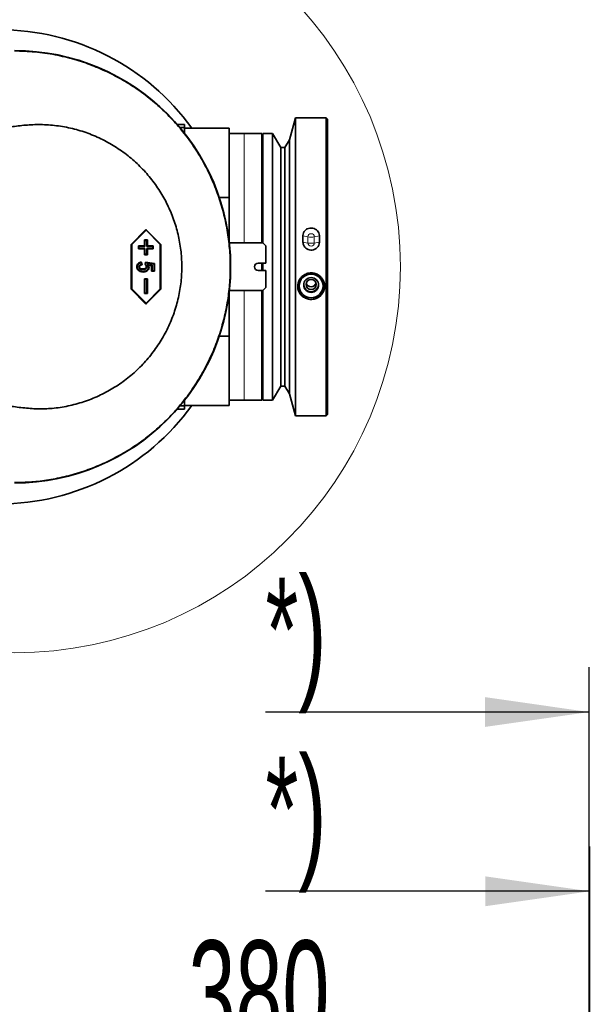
# Model space of a CAD drawing. Header units: millimetres. Extents: x 0 to 11920, y 0 to 8400.
# Tile 96 of 121: x 9409 to 9792, y 3374 to 4034. Entities that reach past the tile are written whole.
import ezdxf

# ---------------------------------------------------------------- set-up
doc = ezdxf.new("R2010")
doc.units = ezdxf.units.MM
doc.header["$LTSCALE"] = 20
doc.layers.add('SVART_TEXT', color=7, linetype='Continuous')
doc.styles.add('SLDTEXTSTYLE0', font='TXT', dxfattribs={"width": 0.605})
doc.dimstyles.new('SLDDIMSTYLE16', dxfattribs={"dimtxt": 70, "dimasz": 70, "dimexe": 0, "dimexo": 0.0625, "dimgap": 17.5, "dimtad": 1, "dimdec": 1, "dimrnd": 1e-09, "dimzin": 12, "dimdsep": 46, "dimtxsty": 'SLDTEXTSTYLE0', "dimsah": 1, "dimcen": 0.09, "dimse1": 1, "dimsd1": 1, "dimadec": 0, "dimazin": 3, "dimtfac": 1, "dimtofl": 0, "dimtmove": 0, "dimatfit": 3, "dimfxl": 1, "dimfrac": 2, "dimtolj": 1, "dimtzin": 12, "dimarcsym": 0})
doc.dimstyles.new('SLDDIMSTYLE7', dxfattribs={"dimtxt": 70, "dimasz": 70, "dimexe": 0, "dimexo": 0.0625, "dimgap": 17.5, "dimtad": 1, "dimdec": 1, "dimrnd": 1e-09, "dimzin": 12, "dimdsep": 46, "dimtxsty": 'SLDTEXTSTYLE0', "dimsah": 1, "dimcen": 0.09, "dimadec": 0, "dimazin": 3, "dimtfac": 1, "dimtofl": 0, "dimtmove": 0, "dimatfit": 3, "dimfxl": 1, "dimfrac": 2, "dimtolj": 1, "dimtzin": 12, "dimarcsym": 0})

# ---------------------------------------------------------------- blocks, each defined once
blk = doc.blocks.new('_D_85')
at = {"layer": 'SVART_TEXT'}
for p, q in [((9412.23, 3083.41), (9412.23, 3356.49)), ((9792.23, 3181.65), (9792.23, 3356.49)), ((9412.23, 3326.49), (9792.23, 3326.49))]:
    blk.add_line(p, q, dxfattribs=at)
for points in [[(9412.23, 3326.49), (9482.23, 3316.49), (9482.23, 3336.49)], [(9792.23, 3326.49), (9722.23, 3336.49), (9722.23, 3316.49)]]:
    blk.add_solid(points, dxfattribs=at)
at = {"layer": 'SVART_TEXT', "insert": (9522.02, 3416.72), "char_height": 70, "attachment_point": 1, "style": 'SLDTEXTSTYLE0'}
blk.add_mtext('380', dxfattribs=at)
blk = doc.blocks.new('_D_86')
at = {"layer": 'SVART_TEXT'}
for p, q in [((9791.23, 3182.65), (9791.23, 3479.77)), ((9791.23, 3449.77), (9573.67, 3449.77))]:
    blk.add_line(p, q, dxfattribs=at)
blk.add_solid([(9791.23, 3449.77), (9721.23, 3459.77), (9721.23, 3439.77)], dxfattribs=at)
at = {"layer": 'SVART_TEXT', "insert": (9573.67, 3540.01), "char_height": 70, "attachment_point": 1, "style": 'SLDTEXTSTYLE0'}
blk.add_mtext('*)', dxfattribs=at)
blk = doc.blocks.new('_D_87')
at = {"layer": 'SVART_TEXT'}
for p, q in [((9790.83, 3127.75), (9790.83, 3599.99)), ((9790.83, 3569.99), (9573.67, 3569.99))]:
    blk.add_line(p, q, dxfattribs=at)
blk.add_solid([(9790.83, 3569.99), (9720.83, 3579.99), (9720.83, 3559.99)], dxfattribs=at)
at = {"layer": 'SVART_TEXT', "insert": (9573.67, 3660.22), "char_height": 70, "attachment_point": 1, "style": 'SLDTEXTSTYLE0'}
blk.add_mtext('*)', dxfattribs=at)

msp = doc.modelspace()

# ---------------------------------------------------------------- linework, layer by layer
at = {"color": 7, "linetype": 'Continuous', "lineweight": 35}
for p, q in [((9519.277308, 3964.135074), (9514.386198, 3964.135074)), ((9519.277308, 3964.135074), (9519.277308, 3961.989358)), ((9593.777308, 3968.635074), (9589.819609, 3953.864741)), ((9614.277308, 3968.635074), (9593.777308, 3968.635074)), ((9593.777308, 3968.635074), (9593.777308, 3768.635074)), ((9615.277308, 3967.635074), (9614.277308, 3968.635074)), ((9614.277308, 3768.635074), (9614.277308, 3968.635074)), ((9615.277308, 3967.635074), (9615.277308, 3769.635074)), ((9519.277308, 3961.989358), (9516.227646, 3961.989358)), ((9519.277308, 3961.989358), (9519.277308, 3958.239761)), ((9549.277308, 3961.635074), (9519.277308, 3961.635074)), ((9549.277308, 3961.635074), (9549.277308, 3915.186121)), ((9559.277308, 3958.135074), (9549.277308, 3958.135074)), ((9571.277308, 3958.135074), (9559.277308, 3958.135074)), ((9571.277308, 3958.135074), (9571.277308, 3884.635074)), ((9578.377308, 3958.135074), (9571.777308, 3958.135074)), ((9571.777308, 3958.135074), (9571.777308, 3884.635074)), ((9583.965543, 3948.635074), (9578.377308, 3958.135074)), ((9578.377308, 3958.135074), (9578.377308, 3779.135074)), ((9589.819609, 3953.864741), (9586.677308, 3948.635074)), ((9589.819609, 3953.864741), (9589.819609, 3783.405406)), ((9571.777308, 3948.635074), (9571.277308, 3948.635074)), ((9586.677308, 3948.635074), (9583.965543, 3948.635074)), ((9583.965543, 3948.635074), (9583.965543, 3788.635074)), ((9586.677308, 3948.635074), (9586.677308, 3788.635074)), ((9542.601741, 3915.186121), (9549.277308, 3915.186121)), ((9549.277308, 3915.186121), (9549.277308, 3885.635074)), ((9493.478986, 3893.635074), (9483.503345, 3883.635074)), ((9493.488255, 3893.119463), (9483.876821, 3883.484558)), ((9503.454626, 3883.635074), (9493.478986, 3893.635074)), ((9493.488255, 3893.119463), (9493.478986, 3893.635074)), ((9503.09969, 3883.484558), (9493.488255, 3893.119463)), ((9483.503345, 3883.635074), (9483.503345, 3853.635074)), ((9483.876821, 3883.484558), (9483.503345, 3883.635074)), ((9483.876821, 3883.484558), (9483.876821, 3853.785589)), ((9492.766772, 3886.270986), (9492.411835, 3886.635074)), ((9492.411835, 3886.635074), (9492.411835, 3882.635074)), ((9494.406963, 3886.635074), (9492.411835, 3886.635074)), ((9492.766772, 3886.270986), (9492.766772, 3882.270986)), ((9494.033488, 3886.270986), (9492.766772, 3886.270986)), ((9494.033488, 3886.270986), (9494.406963, 3886.635074)), ((9494.033488, 3882.270986), (9494.033488, 3886.270986)), ((9494.406963, 3882.635074), (9494.406963, 3886.635074)), ((9503.09969, 3883.484558), (9503.454626, 3883.635074)), ((9503.09969, 3853.785589), (9503.09969, 3883.484558)), ((9503.454626, 3853.635074), (9503.454626, 3883.635074)), ((9571.777308, 3884.635074), (9549.391846, 3884.635074)), ((9571.777308, 3884.635074), (9573.777308, 3882.635074)), ((9598.777308, 3885.139834), (9598.777308, 3889.426243)), ((9488.776516, 3882.270986), (9488.421579, 3882.635074)), ((9488.421579, 3882.635074), (9488.421579, 3880.635074)), ((9492.411835, 3882.635074), (9488.421579, 3882.635074)), ((9488.776516, 3880.999162), (9488.421579, 3880.635074)), ((9488.421579, 3880.635074), (9492.411835, 3880.635074)), ((9488.776516, 3882.270986), (9488.776516, 3880.999162)), ((9492.766772, 3882.270986), (9488.776516, 3882.270986)), ((9488.776516, 3880.999162), (9492.766772, 3880.999162)), ((9492.766772, 3882.270986), (9492.411835, 3882.635074)), ((9492.766772, 3880.999162), (9492.411835, 3880.635074)), ((9492.411835, 3880.635074), (9492.411835, 3876.635074)), ((9492.766772, 3876.999162), (9492.411835, 3876.635074)), ((9492.411835, 3876.635074), (9494.406963, 3876.635074)), ((9492.766772, 3880.999162), (9492.766772, 3876.999162)), ((9492.766772, 3876.999162), (9494.033488, 3876.999162)), ((9494.033488, 3882.270986), (9494.406963, 3882.635074)), ((9498.023744, 3882.270986), (9494.033488, 3882.270986)), ((9494.033488, 3880.999162), (9498.023744, 3880.999162)), ((9494.033488, 3876.999162), (9494.033488, 3880.999162)), ((9494.033488, 3880.999162), (9494.406963, 3880.635074)), ((9494.033488, 3876.999162), (9494.406963, 3876.635074)), ((9498.39722, 3882.635074), (9494.406963, 3882.635074)), ((9494.406963, 3876.635074), (9494.406963, 3880.635074)), ((9494.406963, 3880.635074), (9498.39722, 3880.635074)), ((9498.023744, 3882.270986), (9498.39722, 3882.635074)), ((9498.023744, 3880.999162), (9498.023744, 3882.270986)), ((9498.023744, 3880.999162), (9498.39722, 3880.635074)), ((9498.39722, 3880.635074), (9498.39722, 3882.635074)), ((9573.777308, 3882.635074), (9573.777308, 3871.135074)), ((9490.223243, 3871.418418), (9490.415154, 3870.264141)), ((9490.533306, 3871.829879), (9490.844235, 3869.959749)), ((9492.865273, 3870.120463), (9493.176202, 3871.674035)), ((9493.455714, 3871.261103), (9493.176202, 3871.674035)), ((9493.176202, 3871.674035), (9499.239319, 3870.73897)), ((9493.253494, 3870.250705), (9493.455714, 3871.261103)), ((9493.455714, 3871.261103), (9498.865843, 3870.426743)), ((9497.573217, 3869.631527), (9494.323899, 3870.132924)), ((9494.323899, 3870.132924), (9495.056352, 3869.652931)), ((9498.865843, 3870.426743), (9499.239319, 3870.73897)), ((9498.865843, 3870.426743), (9498.865843, 3865.960201)), ((9499.239319, 3870.73897), (9499.239319, 3865.596113)), ((9573.777308, 3871.135074), (9568.777308, 3871.135074)), ((9571.277308, 3871.135074), (9571.277308, 3866.135074)), ((9571.777308, 3871.135074), (9571.777308, 3866.135074)), ((9488.760128, 3868.580068), (9489.134125, 3868.574197)), ((9491.44737, 3866.790421), (9491.456376, 3867.154554)), ((9493.997637, 3868.645507), (9493.642596, 3868.642379)), ((9497.21828, 3869.319327), (9495.056352, 3869.652931)), ((9497.573217, 3869.631527), (9497.21828, 3869.319327)), ((9497.21828, 3865.596113), (9497.21828, 3869.319327)), ((9497.573217, 3865.960201), (9497.21828, 3865.596113)), ((9499.239319, 3865.596113), (9497.21828, 3865.596113)), ((9497.573217, 3865.960201), (9497.573217, 3869.631527)), ((9498.865843, 3865.960201), (9497.573217, 3865.960201)), ((9498.865843, 3865.960201), (9499.239319, 3865.596113)), ((9568.777308, 3866.135074), (9573.777308, 3866.135074)), ((9573.777308, 3866.135074), (9573.777308, 3854.635074)), ((9492.766772, 3860.270986), (9492.411835, 3860.635074)), ((9492.411835, 3860.635074), (9492.411835, 3850.635074)), ((9494.406963, 3860.635074), (9492.411835, 3860.635074)), ((9492.766772, 3860.270986), (9492.766772, 3850.999162)), ((9494.033488, 3860.270986), (9492.766772, 3860.270986)), ((9494.033488, 3860.270986), (9494.406963, 3860.635074)), ((9494.033488, 3850.999162), (9494.033488, 3860.270986)), ((9494.406963, 3850.635074), (9494.406963, 3860.635074)), ((9483.876821, 3853.785589), (9483.503345, 3853.635074)), ((9483.503345, 3853.635074), (9493.478986, 3843.635074)), ((9483.876821, 3853.785589), (9493.488255, 3844.150685)), ((9492.766772, 3850.999162), (9492.411835, 3850.635074)), ((9492.411835, 3850.635074), (9494.406963, 3850.635074)), ((9492.766772, 3850.999162), (9494.033488, 3850.999162)), ((9493.478986, 3843.635074), (9503.454626, 3853.635074)), ((9493.488255, 3844.150685), (9503.09969, 3853.785589)), ((9494.033488, 3850.999162), (9494.406963, 3850.635074)), ((9503.09969, 3853.785589), (9503.454626, 3853.635074)), ((9549.277308, 3851.635074), (9549.277308, 3822.084026)), ((9549.391846, 3852.635074), (9571.777308, 3852.635074)), ((9571.277308, 3852.635074), (9571.277308, 3779.135074)), ((9573.777308, 3854.635074), (9571.777308, 3852.635074)), ((9571.777308, 3852.635074), (9571.777308, 3779.135074)), ((9493.488255, 3844.150685), (9493.478986, 3843.635074)), ((9549.277308, 3822.084026), (9542.601741, 3822.084026)), ((9549.277308, 3822.084026), (9549.277308, 3775.635074)), ((9571.277308, 3788.635074), (9571.777308, 3788.635074)), ((9578.377308, 3779.135074), (9583.965543, 3788.635074)), ((9583.965543, 3788.635074), (9586.677308, 3788.635074)), ((9586.677308, 3788.635074), (9589.819609, 3783.405406)), ((9519.277308, 3779.030386), (9519.277308, 3775.280789)), ((9549.277308, 3779.135074), (9559.277308, 3779.135074)), ((9559.277308, 3779.135074), (9571.277308, 3779.135074)), ((9571.777308, 3779.135074), (9573.796068, 3779.135074)), ((9576.757867, 3779.135074), (9578.377308, 3779.135074)), ((9589.819609, 3783.405406), (9593.777308, 3768.635074)), ((9514.386198, 3773.135074), (9519.277308, 3773.135074)), ((9519.277308, 3775.280789), (9516.227646, 3775.280789)), ((9519.277308, 3775.635074), (9549.277308, 3775.635074)), ((9519.277308, 3775.280789), (9519.277308, 3773.135074)), ((9593.777308, 3768.635074), (9614.277308, 3768.635074)), ((9614.277308, 3768.635074), (9615.277308, 3769.635074))]:
    msp.add_line(p, q, dxfattribs=at)
at = {"color": 8, "linetype": 'Continuous', "lineweight": 18}
for p, q in [((9559.277308, 3884.635074), (9559.277308, 3958.135074)), ((9598.777308, 3889.426243), (9602.155987, 3888.723776)), ((9598.777308, 3885.139834), (9602.155987, 3884.582191)), ((9602.155987, 3884.582191), (9602.155987, 3888.723776)), ((9606.398628, 3888.723776), (9609.777308, 3889.426243)), ((9606.398628, 3884.582191), (9609.777308, 3885.139834)), ((9559.277308, 3779.135074), (9559.277308, 3852.635074))]:
    msp.add_line(p, q, dxfattribs=at)
at = {"color": 8, "linetype": 'Continuous', "lineweight": 18, "flags": 128}
msp.add_lwpolyline([(9606.398628, 3884.582191), (9606.398628, 3885.101712), (9606.398628, 3885.620742), (9606.398628, 3886.139268), (9606.398628, 3886.657272), (9606.398628, 3887.174741), (9606.398628, 3887.691658), (9606.398628, 3888.208008), (9606.398628, 3888.723776)], dxfattribs=at)
at = {"color": 7, "linetype": 'Continuous', "lineweight": 35, "flags": 128}
for points in [[(9609.777308, 3885.139834), (9609.777308, 3885.677522), (9609.777308, 3886.214702), (9609.777308, 3886.751359), (9609.777308, 3887.287477), (9609.777308, 3887.823041), (9609.777308, 3888.358034), (9609.777308, 3888.892439), (9609.777308, 3889.426243)], [(9487.623587, 3868.540713), (9487.464448, 3868.539351), (9487.26855, 3868.537671)], [(9491.493811, 3865.492748), (9491.497554, 3865.336405), (9491.50253, 3865.12858)], [(9494.334044, 3866.475373), (9494.419192, 3866.386187), (9494.504576, 3866.296751), (9494.589958, 3866.207314)], [(9495.134439, 3868.284177), (9495.250625, 3868.285764), (9495.379398, 3868.287528), (9495.50817, 3868.289295)]]:
    msp.add_lwpolyline(points, dxfattribs=at)
at = {"color": 7, "linetype": 'Continuous', "lineweight": 18}
msp.add_circle((9405.277308, 3868.635074), 258.832074, dxfattribs=at)
at = {"color": 7, "linetype": 'Continuous', "lineweight": 35}
for centre, radius in [((9604.267791, 3855.760588), 7.979172), ((9604.284723, 3856.421128), 4.987143), ((9604.283336, 3856.736787), 3.391321)]:
    msp.add_circle(centre, radius, dxfattribs=at)
for centre, radius, start, end in [((9395.277308, 3868.635074), 159, 35.79632563, 90), ((9405.277308, 3868.635074), 145, 270, 90), ((9568.777308, 3868.635074), 2.5, 90, 270), ((9604.267676, 3858.576154), 3.395155, 195.752662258, 270.162547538), ((9604.28694, 3858.576154), 3.395155, 269.837452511, 344.247319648), ((9604.277308, 3855.77018), 9.000182, 180.364137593, 359.635862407), ((9604.255607, 3856.779025), 4.979106, 182.357607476, 270.249713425), ((9604.299008, 3856.779025), 4.979106, 269.750286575, 357.642392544), ((9395.277308, 3868.635074), 159, 270, 324.20367437)]:
    msp.add_arc(centre, radius, start, end, dxfattribs=at)
at = {"color": 8, "linetype": 'Continuous', "lineweight": 18}
for centre, radius, start, end in [((9405.277308, 3868.635074), 144.965079, 270, 90), ((9604.277308, 3888.686055), 2.121656, 1.018719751, 178.981280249), ((9604.277308, 3900.598235), 12.062453, 259.871207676, 280.128792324), ((9604.277308, 3884.605766), 2.121451, 180.63671388, 359.36328636), ((9604.277308, 3899.575716), 15.142846, 261.947102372, 278.052897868)]:
    msp.add_arc(centre, radius, start, end, dxfattribs=at)
at = {"color": 7, "linetype": 'Continuous', "lineweight": 35}
for points, knots in [([(9405.277308, 4013.420012), (9409.833712, 4013.293537), (9418.956751, 4013.040303), (9432.513511, 4011.031036), (9445.351516, 4007.972367), (9457.387734, 4003.89081), (9468.599922, 3999.011065), (9479.368016, 3993.215798), (9489.601208, 3986.546355), (9499.220577, 3979.018366), (9508.185363, 3970.701358), (9516.428405, 3961.668508), (9523.877068, 3951.987617), (9530.462277, 3941.700012), (9536.168624, 3930.884722), (9540.957021, 3919.632871), (9544.781385, 3908.03231), (9547.590164, 3896.144884), (9549.39497, 3884.050272), (9550.189055, 3871.847551), (9549.958051, 3859.634846), (9548.673723, 3847.487579), (9546.373346, 3835.477109), (9543.083386, 3823.699193), (9538.822826, 3812.251342), (9533.590076, 3801.214043), (9527.443969, 3790.642264), (9520.441068, 3780.617469), (9512.631496, 3771.225364), (9504.040382, 3762.542436), (9494.74146, 3754.601068), (9484.815114, 3747.459404), (9474.336936, 3741.181782), (9463.355924, 3735.831586), (9451.952285, 3731.417065), (9440.221462, 3727.958961), (9428.472661, 3725.565308), (9416.801031, 3724.116789), (9409.118549, 3723.93902), (9405.277308, 3723.850135)], [0, 0, 0, 0, 0.0300515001, 0.0601704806, 0.0902219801, 0.117020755, 0.1439152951, 0.1708098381, 0.1976086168, 0.224407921, 0.2513030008, 0.2781980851, 0.3049973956, 0.3317960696, 0.3586905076, 0.3855849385, 0.4123836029, 0.4391826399, 0.4660774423, 0.4929722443, 0.5197712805, 0.5465708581, 0.5734662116, 0.6003615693, 0.6271611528, 0.6539602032, 0.6808550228, 0.7077498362, 0.7345488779, 0.7613477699, 0.7882424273, 0.8151370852, 0.8419359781, 0.8687353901, 0.895630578, 0.9225257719, 0.9493251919, 0.9746625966, 1, 1, 1, 1]), ([(9323.773976, 3791.635074), (9333.539028, 3789.293859), (9353.069754, 3784.611281), (9376.032399, 3780.109882), (9392.408988, 3776.931888), (9402.209639, 3775.147518), (9412.068899, 3773.805039), (9421.967989, 3773.173001), (9432.174944, 3773.61887), (9442.563667, 3775.382727), (9453.002849, 3778.341472), (9463.049811, 3782.452218), (9472.561492, 3787.685331), (9481.434845, 3793.941467), (9489.565438, 3801.148668), (9496.81548, 3809.250767), (9503.117906, 3818.116219), (9508.371717, 3827.605268), (9512.476148, 3837.608867), (9515.427951, 3847.974582), (9517.19322, 3858.569061), (9517.712783, 3869.256651), (9517.039879, 3879.893842), (9515.191473, 3890.36468), (9512.163811, 3900.527105), (9508.052073, 3910.268987), (9502.881783, 3919.535795), (9496.672905, 3928.186106), (9489.529325, 3936.12801), (9481.530529, 3943.266055), (9472.741209, 3949.470653), (9463.289818, 3954.685604), (9453.296907, 3958.837968), (9442.868706, 3961.825248), (9432.148381, 3963.635596), (9421.618945, 3964.204639), (9411.43556, 3963.63544), (9401.642817, 3962.333339), (9391.910641, 3960.535046), (9382.223326, 3958.474478), (9367.604891, 3955.45198), (9348.049674, 3951.506761), (9331.865767, 3947.592277), (9323.773976, 3945.635074)], [0, 0, 0, 0, 0.0603411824, 0.1206862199, 0.1406016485, 0.1606026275, 0.1805485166, 0.200373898, 0.2201415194, 0.2418116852, 0.2635517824, 0.2852232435, 0.3068910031, 0.3286274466, 0.3502945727, 0.3719843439, 0.3937440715, 0.415432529, 0.436910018, 0.4584569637, 0.4799331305, 0.501168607, 0.5224730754, 0.5437091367, 0.5647861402, 0.5859294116, 0.6070075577, 0.6283151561, 0.6496896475, 0.6709982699, 0.6925472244, 0.7141640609, 0.7357133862, 0.7574271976, 0.7792103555, 0.8009220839, 0.8206591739, 0.8404252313, 0.8602596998, 0.8801250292, 0.8999455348, 0.9499737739, 1, 1, 1, 1]), ([(9609.777308, 3889.426243), (9609.775701, 3889.517968), (9609.764098, 3890.180357), (9609.472596, 3891.408204), (9608.524517, 3892.890116), (9607.108407, 3894.008722), (9605.35819, 3894.636889), (9603.456103, 3894.681972), (9601.630009, 3894.114798), (9600.11211, 3892.992931), (9599.096957, 3891.462387), (9598.790605, 3890.192747), (9598.778882, 3889.517006), (9598.777308, 3889.426243)], [0, 0, 0, 0, 0.0165765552, 0.1197065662, 0.2231381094, 0.3285750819, 0.4367435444, 0.5471735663, 0.6585678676, 0.7693013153, 0.877880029, 0.9835972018, 1, 1, 1, 1]), ([(9598.777308, 3885.139834), (9598.799783, 3884.782851), (9598.858534, 3883.849698), (9599.455307, 3882.409531), (9600.624159, 3881.047506), (9602.21357, 3880.114071), (9604.058773, 3879.732633), (9605.955431, 3879.975358), (9607.670362, 3880.831505), (9608.970605, 3882.192562), (9609.674335, 3883.715458), (9609.747522, 3884.727826), (9609.777308, 3885.139834)], [0, 0, 0, 0, 0.0638240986, 0.1668358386, 0.2709923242, 0.3776383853, 0.4869356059, 0.597972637, 0.7092464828, 0.8191285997, 0.9263898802, 1, 1, 1, 1]), ([(9487.26855, 3868.537671), (9487.308463, 3868.970668), (9487.38546, 3869.805988), (9488.069585, 3870.799545), (9489.119214, 3871.563825), (9489.993608, 3871.728338), (9490.533306, 3871.829879)], [0, 0, 0, 0, 0.251293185, 0.4847849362, 0.6819965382, 1, 1, 1, 1]), ([(9487.623587, 3868.540713), (9487.646094, 3868.855369), (9487.689668, 3869.464566), (9488.117511, 3870.28055), (9488.768498, 3870.907575), (9489.511792, 3871.261935), (9490.017292, 3871.37312), (9490.223243, 3871.418418)], [0, 0, 0, 0, 0.22078946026, 0.4274651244, 0.63384289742, 0.85082052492, 1, 1, 1, 1]), ([(9490.415154, 3870.264141), (9490.130645, 3870.179733), (9489.627388, 3870.030427), (9489.114956, 3869.555792), (9488.813207, 3869.075978), (9488.777762, 3868.744825), (9488.760128, 3868.580068)], [0, 0, 0, 0, 0.3459287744, 0.6118997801, 0.806909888, 1, 1, 1, 1]), ([(9490.223243, 3871.418418), (9490.274669, 3871.487888), (9490.377523, 3871.626833), (9490.481377, 3871.762195), (9490.533306, 3871.829879)], [0, 0, 0, 0, 0.4999836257, 1, 1, 1, 1]), ([(9490.415154, 3870.264141), (9490.469476, 3870.226931), (9490.612335, 3870.129073), (9490.755504, 3870.024536), (9490.844235, 3869.959749)], [0, 0, 0, 0, 0.3802451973, 1, 1, 1, 1]), ([(9493.253494, 3870.250705), (9493.188852, 3870.229445), (9493.059566, 3870.186925), (9492.930038, 3870.142617), (9492.865273, 3870.120463)], [0, 0, 0, 0, 0.4999961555, 1, 1, 1, 1]), ([(9493.642596, 3868.642379), (9493.620335, 3868.845158), (9493.575762, 3869.251188), (9493.261754, 3869.752906), (9492.98946, 3870.005336), (9492.865273, 3870.120463)], [0, 0, 0, 0, 0.3517700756, 0.7043576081, 1, 1, 1, 1]), ([(9493.997637, 3868.645507), (9493.971782, 3868.885077), (9493.919086, 3869.373346), (9493.591739, 3869.90569), (9493.336127, 3870.166418), (9493.253494, 3870.250705)], [0, 0, 0, 0, 0.3946331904, 0.8043008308, 1, 1, 1, 1]), ([(9494.323899, 3870.132924), (9494.442035, 3869.94001), (9494.619241, 3869.650638), (9494.859677, 3869.267356), (9495.054859, 3868.891252), (9495.120941, 3868.547332), (9495.132696, 3868.318154), (9495.134439, 3868.284177)], [0, 0, 0, 0, 0.331604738, 0.4974105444, 0.6635857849, 0.9501250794, 1, 1, 1, 1]), ([(9491.50253, 3865.12858), (9490.815544, 3865.207022), (9489.652652, 3865.339805), (9488.349469, 3866.103698), (9487.613823, 3866.941965), (9487.306128, 3867.764705), (9487.279719, 3868.30793), (9487.26855, 3868.537671)], [0, 0, 0, 0, 0.3401174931, 0.5757329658, 0.7309204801, 0.886200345, 1, 1, 1, 1]), ([(9491.493811, 3865.492748), (9490.866035, 3865.562701), (9489.803024, 3865.681151), (9488.617814, 3866.360843), (9487.945172, 3867.093195), (9487.658785, 3867.82742), (9487.634414, 3868.321309), (9487.623587, 3868.540713)], [0, 0, 0, 0, 0.3428448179, 0.5805376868, 0.7302535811, 0.8801689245, 1, 1, 1, 1]), ([(9488.760128, 3868.580068), (9488.782545, 3868.381618), (9488.825654, 3867.999991), (9489.187236, 3867.489273), (9489.757173, 3867.058465), (9490.560005, 3866.820028), (9491.151193, 3866.800303), (9491.44737, 3866.790421)], [0, 0, 0, 0, 0.16396559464, 0.31531136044, 0.50605121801, 0.75253751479, 1, 1, 1, 1]), ([(9490.844235, 3869.959749), (9490.547848, 3869.912152), (9490.069199, 3869.835284), (9489.524976, 3869.448514), (9489.192419, 3869.040842), (9489.151795, 3868.71565), (9489.134125, 3868.574197)], [0, 0, 0, 0, 0.3694689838, 0.5966742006, 0.8245607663, 1, 1, 1, 1]), ([(9489.134125, 3868.574197), (9489.151232, 3868.425412), (9489.183819, 3868.141986), (9489.462133, 3867.749311), (9489.916954, 3867.399738), (9490.624746, 3867.182451), (9491.163558, 3867.164377), (9491.456376, 3867.154554)], [0, 0, 0, 0, 0.1463338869, 0.2787557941, 0.4643383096, 0.7088933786, 1, 1, 1, 1]), ([(9491.44737, 3866.790421), (9491.722702, 3866.800032), (9492.275785, 3866.819338), (9493.018511, 3867.045326), (9493.58034, 3867.472385), (9493.911749, 3867.989262), (9493.994435, 3868.408938), (9493.997277, 3868.618866), (9493.997637, 3868.645507)], [0, 0, 0, 0, 0.23365165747, 0.46935601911, 0.64537095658, 0.82207823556, 0.97742076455, 1, 1, 1, 1]), ([(9491.456376, 3867.154554), (9491.698217, 3867.162475), (9492.184043, 3867.178388), (9492.825969, 3867.35879), (9493.300733, 3867.707084), (9493.572337, 3868.116395), (9493.639977, 3868.452254), (9493.642277, 3868.619186), (9493.642596, 3868.642379)], [0, 0, 0, 0, 0.2450494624, 0.492271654, 0.6613166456, 0.8311906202, 0.9765459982, 1, 1, 1, 1]), ([(9494.334044, 3866.475373), (9493.984979, 3866.219888), (9493.2924, 3865.712982), (9492.260125, 3865.513312), (9491.667005, 3865.497396), (9491.493811, 3865.492748)], [0, 0, 0, 0, 0.4184131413, 0.83017362, 1, 1, 1, 1]), ([(9494.589958, 3866.207314), (9494.200796, 3865.92287), (9493.431858, 3865.360843), (9492.307005, 3865.148884), (9491.67278, 3865.132877), (9491.50253, 3865.12858)], [0, 0, 0, 0, 0.4284542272, 0.8465747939, 1, 1, 1, 1]), ([(9495.134439, 3868.284177), (9495.102774, 3867.963635), (9495.041611, 3867.344502), (9494.636723, 3866.76821), (9494.379416, 3866.519269), (9494.334044, 3866.475373)], [0, 0, 0, 0, 0.4692751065, 0.9064153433, 1, 1, 1, 1]), ([(9495.50817, 3868.289295), (9495.470082, 3867.913504), (9495.397355, 3867.195953), (9494.929262, 3866.535361), (9494.638285, 3866.254037), (9494.589958, 3866.207314)], [0, 0, 0, 0, 0.4783379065, 0.913360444, 1, 1, 1, 1]), ([(9495.056352, 3869.652931), (9495.156222, 3869.487964), (9495.356724, 3869.156769), (9495.487746, 3868.680631), (9495.503013, 3868.38811), (9495.50817, 3868.289295)], [0, 0, 0, 0, 0.3965635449, 0.7961552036, 1, 1, 1, 1]), ([(9604.277308, 3864.558429), (9603.267561, 3864.45898), (9601.248167, 3864.260092), (9598.558992, 3862.712201), (9596.509172, 3860.435488), (9595.332555, 3857.596229), (9595.165052, 3854.548819), (9596.020411, 3851.63379), (9597.800702, 3849.17037), (9600.31253, 3847.426133), (9603.273875, 3846.597626), (9606.343756, 3846.775606), (9609.177233, 3847.935006), (9611.463668, 3849.951734), (9612.945244, 3852.611432), (9613.449138, 3855.616982), (9612.921392, 3858.624089), (9611.425532, 3861.302089), (9609.12616, 3863.331578), (9606.60259, 3864.406341), (9604.934604, 3864.515438), (9604.277308, 3864.558429)], [0, 0, 0, 0, 0.0535404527, 0.1070756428, 0.1607473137, 0.214508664, 0.2681221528, 0.321581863, 0.3751198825, 0.4288470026, 0.4825803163, 0.5361251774, 0.5895816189, 0.6431870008, 0.6969466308, 0.7506255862, 0.8041157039, 0.8576024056, 0.9112756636, 0.9650367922, 1, 1, 1, 1]), ([(9574.220346, 3779.141342), (9574.113829, 3779.139968), (9573.901787, 3779.137234), (9573.770374, 3779.134954), (9573.790945, 3779.135297), (9573.796068, 3779.135382)], [0, 0, 0, 0, 0.4311807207, 0.8583427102, 1, 1, 1, 1]), ([(9576.757867, 3779.135394), (9576.763092, 3779.135308), (9576.782912, 3779.134982), (9576.642811, 3779.137301), (9576.353421, 3779.141349), (9575.93212, 3779.145554), (9575.438413, 3779.147864), (9574.926156, 3779.147307), (9574.506357, 3779.14449), (9574.299579, 3779.142214), (9574.220346, 3779.141342)], [0, 0, 0, 0, 0.0509196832, 0.193145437, 0.3355262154, 0.4784481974, 0.6220411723, 0.7661434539, 0.9103910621, 1, 1, 1, 1])]:
    msp.add_open_spline(points, degree=3, knots=knots, dxfattribs=at)

# ---------------------------------------------------------------- dimensions: what is measured, and where the dimension line sits
at = {"layer": 'SVART_TEXT'}
for base, p1, p2, picture, middle in [((7988.725669, 3569.988647), (9790.825669, 3123.754065), (7988.725669, 3274.799321), '_D_87', (9608.376205, 3569.988647)), ((9791.225669, 3449.773756), (8386.225669, 2878.654065), (9791.225669, 3178.654065), '_D_86', (9608.376205, 3449.773756))]:
    dim = msp.add_linear_dim(base=base, p1=p1, p2=p2, text='*)', dimstyle='SLDDIMSTYLE16', dxfattribs=at)
    dim.commit()
    dim.dimension.update_dxf_attribs({"geometry": picture, "text_midpoint": middle, "dimtype": 160})
dim = msp.add_linear_dim(base=(9792.225669, 3326.488788), p1=(9412.225669, 3079.411726), p2=(9792.225669, 3177.654065), dimstyle='SLDDIMSTYLE7', dxfattribs=at)
dim.commit()
dim.dimension.update_dxf_attribs({"geometry": '_D_85', "text_midpoint": (9602.225669, 3326.488788), "dimtype": 160})

doc.saveas('drawing.dxf')
